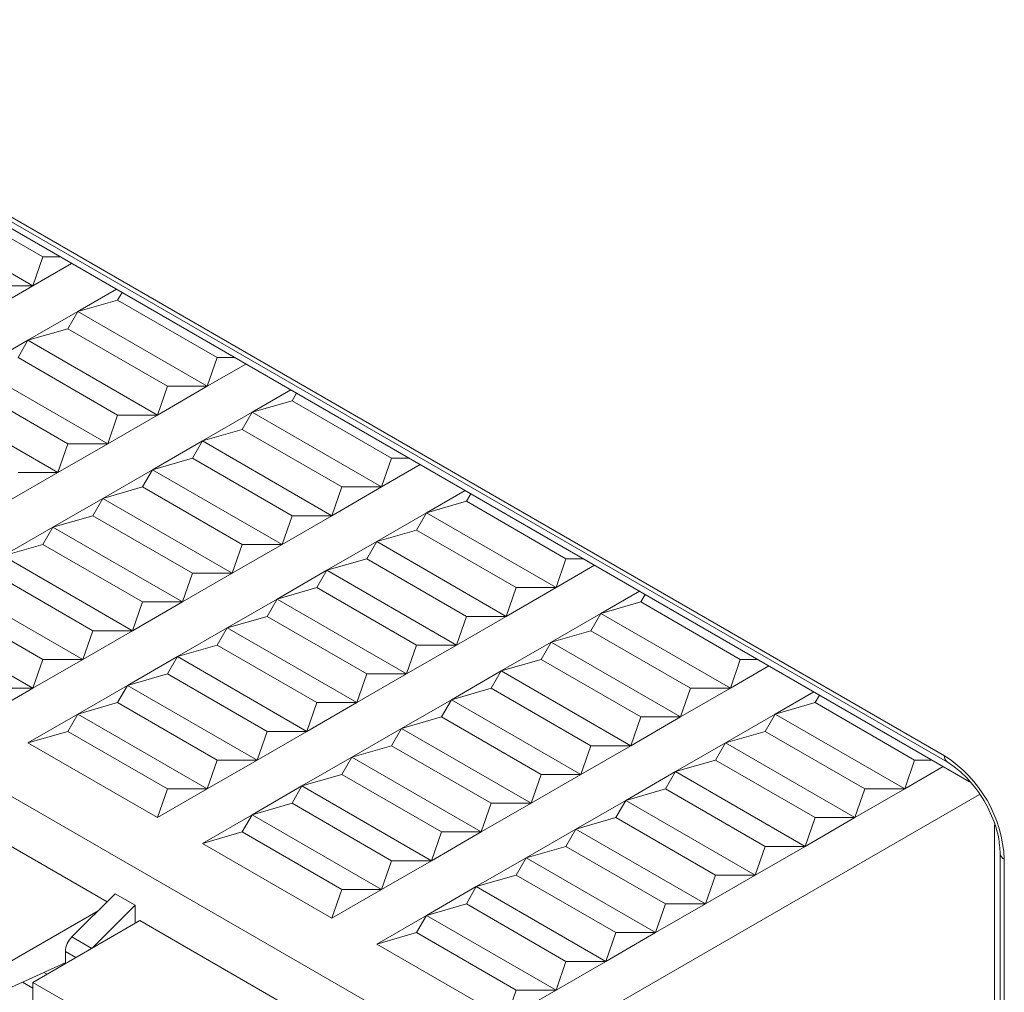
# Model space of a CAD drawing. Header units: millimetres. Extents: x -420 to 420, y -297 to 297.
# Tile 143 of 197: x 236 to 250, y 90 to 104. Entities that reach past the tile are written whole.
import ezdxf

# ---------------------------------------------------------------- set-up
doc = ezdxf.new("R2010")
doc.units = ezdxf.units.MM
doc.header["$MEASUREMENT"] = 0
doc.layers.add('layer 1', color=7, linetype='Continuous')

msp = doc.modelspace()

# ---------------------------------------------------------------- linework, layer by layer
at = {"layer": 'layer 1', "color": 7, "lineweight": 9}
for points in [[(230.7205, 104.338), (230.7205, 104.338), (248.9066, 93.8394), (248.9066, 93.8394)], [(230.7622, 104.2461), (230.7622, 104.2461), (248.9482, 93.7474), (248.9482, 93.7474)], [(231.0756, 103.969), (231.0756, 103.969), (249.2619, 93.4703), (249.2619, 93.4703)], [(234.6276, 101.7748), (234.6276, 101.7748), (236.0485, 100.9546), (236.0485, 100.9546)], [(234.0594, 101.6108), (234.0594, 101.6108), (235.9063, 100.5444), (235.9063, 100.5444)], [(235.9063, 100.5444), (235.9063, 100.5444), (236.0485, 100.9546), (236.0485, 100.9546)], [(236.4569, 100.8623), (236.4569, 100.8623), (235.9063, 100.5444), (235.9063, 100.5444)], [(236.2972, 100.9546), (236.2972, 100.9546), (236.0485, 100.9546), (236.0485, 100.9546)], [(235.9063, 100.5444), (235.9063, 100.5444), (235.1959, 100.1344), (235.1959, 100.1344)], [(235.3381, 100.5444), (235.3381, 100.5444), (235.9063, 100.5444), (235.9063, 100.5444)], [(236.5458, 100.1754), (236.5458, 100.1754), (237.0963, 100.4933), (237.0963, 100.4933)], [(237.1139, 100.3393), (237.1139, 100.3393), (237.1763, 100.4471), (237.1763, 100.4471)], [(237.1139, 100.3393), (237.1139, 100.3393), (236.5458, 100.1754), (236.5458, 100.1754)], [(238.5348, 99.5191), (238.5348, 99.5191), (237.1139, 100.3393), (237.1139, 100.3393)], [(235.8353, 99.7653), (235.8353, 99.7653), (236.5458, 100.1754), (236.5458, 100.1754)], [(236.4037, 99.9292), (236.4037, 99.9292), (236.5458, 100.1754), (236.5458, 100.1754)], [(238.3927, 99.1091), (238.3927, 99.1091), (236.5458, 100.1754), (236.5458, 100.1754)], [(235.8353, 99.7653), (235.8353, 99.7653), (236.4037, 99.9292), (236.4037, 99.9292)], [(237.8244, 99.1091), (237.8244, 99.1091), (236.4037, 99.9292), (236.4037, 99.9292)], [(235.1249, 99.3552), (235.1249, 99.3552), (235.8353, 99.7653), (235.8353, 99.7653)], [(235.6932, 99.5191), (235.6932, 99.5191), (235.8353, 99.7653), (235.8353, 99.7653)], [(237.6824, 98.699), (237.6824, 98.699), (235.8353, 99.7653), (235.8353, 99.7653)], [(242.4776, 89.2871), (242.4776, 89.2871), (224.5045, 99.6628), (224.5045, 99.6628)], [(237.1139, 98.699), (237.1139, 98.699), (235.6932, 99.5191), (235.6932, 99.5191)], [(238.5348, 99.5191), (238.5348, 99.5191), (238.3927, 99.1091), (238.3927, 99.1091)], [(238.9434, 99.427), (238.9434, 99.427), (238.3927, 99.1091), (238.3927, 99.1091)], [(238.7835, 99.5191), (238.7835, 99.5191), (238.5348, 99.5191), (238.5348, 99.5191)], [(236.9719, 98.2889), (236.9719, 98.2889), (235.1249, 99.3552), (235.1249, 99.3552)], [(236.4037, 98.2889), (236.4037, 98.2889), (234.9829, 99.1091), (234.9829, 99.1091)], [(238.3927, 99.1091), (238.3927, 99.1091), (237.6824, 98.699), (237.6824, 98.699)], [(237.8244, 99.1091), (237.8244, 99.1091), (237.6824, 98.699), (237.6824, 98.699)], [(238.3927, 99.1091), (238.3927, 99.1091), (237.8244, 99.1091), (237.8244, 99.1091)], [(239.032, 98.7399), (239.032, 98.7399), (239.5828, 99.0578), (239.5828, 99.0578)], [(239.6625, 99.0118), (239.6625, 99.0118), (239.6005, 98.9041), (239.6005, 98.9041)], [(236.2616, 97.8787), (236.2616, 97.8787), (234.4144, 98.945), (234.4144, 98.945)], [(239.6005, 98.9041), (239.6005, 98.9041), (239.032, 98.7399), (239.032, 98.7399)], [(239.6005, 98.9041), (239.6005, 98.9041), (241.0212, 98.0839), (241.0212, 98.0839)], [(238.3217, 98.3298), (238.3217, 98.3298), (239.032, 98.7399), (239.032, 98.7399)], [(239.032, 98.7399), (239.032, 98.7399), (238.89, 98.494), (238.89, 98.494)], [(239.032, 98.7399), (239.032, 98.7399), (240.8792, 97.6738), (240.8792, 97.6738)], [(237.6824, 98.699), (237.6824, 98.699), (236.9719, 98.2889), (236.9719, 98.2889)], [(237.1139, 98.699), (237.1139, 98.699), (236.9719, 98.2889), (236.9719, 98.2889)], [(237.6824, 98.699), (237.6824, 98.699), (237.1139, 98.699), (237.1139, 98.699)], [(238.89, 98.494), (238.89, 98.494), (238.3217, 98.3298), (238.3217, 98.3298)], [(238.89, 98.494), (238.89, 98.494), (240.3107, 97.6738), (240.3107, 97.6738)], [(237.6112, 97.9197), (237.6112, 97.9197), (238.3217, 98.3298), (238.3217, 98.3298)], [(238.3217, 98.3298), (238.3217, 98.3298), (238.1797, 98.0839), (238.1797, 98.0839)], [(238.3217, 98.3298), (238.3217, 98.3298), (240.1687, 97.2637), (240.1687, 97.2637)], [(236.9719, 98.2889), (236.9719, 98.2889), (236.2616, 97.8787), (236.2616, 97.8787)], [(236.4037, 98.2889), (236.4037, 98.2889), (236.2616, 97.8787), (236.2616, 97.8787)], [(236.9719, 98.2889), (236.9719, 98.2889), (236.4037, 98.2889), (236.4037, 98.2889)], [(238.1797, 98.0839), (238.1797, 98.0839), (237.6112, 97.9197), (237.6112, 97.9197)], [(238.1797, 98.0839), (238.1797, 98.0839), (239.6005, 97.2637), (239.6005, 97.2637)], [(240.8792, 97.6738), (240.8792, 97.6738), (241.0212, 98.0839), (241.0212, 98.0839)], [(241.2701, 98.0839), (241.2701, 98.0839), (241.0212, 98.0839), (241.0212, 98.0839)], [(236.2616, 97.8787), (236.2616, 97.8787), (235.5512, 97.4686), (235.5512, 97.4686)], [(236.2616, 97.8787), (236.2616, 97.8787), (235.6932, 97.8787), (235.6932, 97.8787)], [(236.901, 97.5097), (236.901, 97.5097), (237.6112, 97.9197), (237.6112, 97.9197)], [(237.6112, 97.9197), (237.6112, 97.9197), (237.4692, 97.6738), (237.4692, 97.6738)], [(237.6112, 97.9197), (237.6112, 97.9197), (239.4585, 96.8536), (239.4585, 96.8536)], [(241.4298, 97.9917), (241.4298, 97.9917), (240.8792, 97.6738), (240.8792, 97.6738)], [(237.4692, 97.6738), (237.4692, 97.6738), (236.901, 97.5097), (236.901, 97.5097)], [(237.4692, 97.6738), (237.4692, 97.6738), (238.89, 96.8536), (238.89, 96.8536)], [(240.8792, 97.6738), (240.8792, 97.6738), (240.1687, 97.2637), (240.1687, 97.2637)], [(240.1687, 97.2637), (240.1687, 97.2637), (240.3107, 97.6738), (240.3107, 97.6738)], [(240.3107, 97.6738), (240.3107, 97.6738), (240.8792, 97.6738), (240.8792, 97.6738)], [(241.5185, 97.3047), (241.5185, 97.3047), (242.0691, 97.6225), (242.0691, 97.6225)], [(236.1905, 97.0996), (236.1905, 97.0996), (236.901, 97.5097), (236.901, 97.5097)], [(236.901, 97.5097), (236.901, 97.5097), (236.759, 97.2637), (236.759, 97.2637)], [(236.901, 97.5097), (236.901, 97.5097), (238.748, 96.4435), (238.748, 96.4435)], [(242.0868, 97.4686), (242.0868, 97.4686), (241.5185, 97.3047), (241.5185, 97.3047)], [(242.1491, 97.5763), (242.1491, 97.5763), (242.0868, 97.4686), (242.0868, 97.4686)], [(242.0868, 97.4686), (242.0868, 97.4686), (243.5076, 96.6485), (243.5076, 96.6485)], [(236.759, 97.2637), (236.759, 97.2637), (236.1905, 97.0996), (236.1905, 97.0996)], [(238.1797, 96.4435), (238.1797, 96.4435), (236.759, 97.2637), (236.759, 97.2637)], [(240.1687, 97.2637), (240.1687, 97.2637), (239.4585, 96.8536), (239.4585, 96.8536)], [(239.4585, 96.8536), (239.4585, 96.8536), (239.6005, 97.2637), (239.6005, 97.2637)], [(239.6005, 97.2637), (239.6005, 97.2637), (240.1687, 97.2637), (240.1687, 97.2637)], [(240.8081, 96.8945), (240.8081, 96.8945), (241.5185, 97.3047), (241.5185, 97.3047)], [(241.5185, 97.3047), (241.5185, 97.3047), (241.3765, 97.0585), (241.3765, 97.0585)], [(241.5185, 97.3047), (241.5185, 97.3047), (243.3656, 96.2384), (243.3656, 96.2384)], [(235.4802, 96.6894), (235.4802, 96.6894), (236.1905, 97.0996), (236.1905, 97.0996)], [(236.1905, 97.0996), (236.1905, 97.0996), (236.0485, 96.8536), (236.0485, 96.8536)], [(238.0376, 96.0333), (238.0376, 96.0333), (236.1905, 97.0996), (236.1905, 97.0996)], [(241.3765, 97.0585), (241.3765, 97.0585), (240.8081, 96.8945), (240.8081, 96.8945)], [(241.3765, 97.0585), (241.3765, 97.0585), (242.7973, 96.2384), (242.7973, 96.2384)], [(240.0978, 96.4845), (240.0978, 96.4845), (240.8081, 96.8945), (240.8081, 96.8945)], [(240.8081, 96.8945), (240.8081, 96.8945), (240.666, 96.6485), (240.666, 96.6485)], [(240.8081, 96.8945), (240.8081, 96.8945), (242.6553, 95.8282), (242.6553, 95.8282)], [(236.0485, 96.8536), (236.0485, 96.8536), (235.4802, 96.6894), (235.4802, 96.6894)], [(237.4692, 96.0333), (237.4692, 96.0333), (236.0485, 96.8536), (236.0485, 96.8536)], [(239.4585, 96.8536), (239.4585, 96.8536), (238.748, 96.4435), (238.748, 96.4435)], [(238.748, 96.4435), (238.748, 96.4435), (238.89, 96.8536), (238.89, 96.8536)], [(238.89, 96.8536), (238.89, 96.8536), (239.4585, 96.8536), (239.4585, 96.8536)], [(237.3271, 95.6233), (237.3271, 95.6233), (235.4802, 96.6894), (235.4802, 96.6894)], [(240.666, 96.6485), (240.666, 96.6485), (240.0978, 96.4845), (240.0978, 96.4845)], [(240.666, 96.6485), (240.666, 96.6485), (242.0868, 95.8282), (242.0868, 95.8282)], [(243.5076, 96.6485), (243.5076, 96.6485), (243.3656, 96.2384), (243.3656, 96.2384)], [(243.5076, 96.6485), (243.5076, 96.6485), (243.7564, 96.6485), (243.7564, 96.6485)], [(239.3873, 96.0744), (239.3873, 96.0744), (240.0978, 96.4845), (240.0978, 96.4845)], [(240.0978, 96.4845), (240.0978, 96.4845), (239.9558, 96.2384), (239.9558, 96.2384)], [(240.0978, 96.4845), (240.0978, 96.4845), (241.9448, 95.4181), (241.9448, 95.4181)], [(243.9161, 96.5562), (243.9161, 96.5562), (243.3656, 96.2384), (243.3656, 96.2384)], [(236.759, 95.6233), (236.759, 95.6233), (235.3381, 96.4435), (235.3381, 96.4435)], [(238.748, 96.4435), (238.748, 96.4435), (238.0376, 96.0333), (238.0376, 96.0333)], [(238.0376, 96.0333), (238.0376, 96.0333), (238.1797, 96.4435), (238.1797, 96.4435)], [(238.1797, 96.4435), (238.1797, 96.4435), (238.748, 96.4435), (238.748, 96.4435)], [(236.6168, 95.2132), (236.6168, 95.2132), (234.7697, 96.2793), (234.7697, 96.2793)], [(239.9558, 96.2384), (239.9558, 96.2384), (239.3873, 96.0744), (239.3873, 96.0744)], [(239.9558, 96.2384), (239.9558, 96.2384), (241.3765, 95.4181), (241.3765, 95.4181)], [(243.3656, 96.2384), (243.3656, 96.2384), (242.6553, 95.8282), (242.6553, 95.8282)], [(242.6553, 95.8282), (242.6553, 95.8282), (242.7973, 96.2384), (242.7973, 96.2384)], [(242.7973, 96.2384), (242.7973, 96.2384), (243.3656, 96.2384), (243.3656, 96.2384)], [(238.677, 95.6643), (238.677, 95.6643), (239.3873, 96.0744), (239.3873, 96.0744)], [(239.3873, 96.0744), (239.3873, 96.0744), (239.2453, 95.8282), (239.2453, 95.8282)], [(239.3873, 96.0744), (239.3873, 96.0744), (241.2342, 95.008), (241.2342, 95.008)], [(244.0049, 95.8692), (244.0049, 95.8692), (244.5554, 96.1871), (244.5554, 96.1871)], [(244.5734, 96.0333), (244.5734, 96.0333), (244.6354, 96.1411), (244.6354, 96.1411)], [(236.0485, 95.2132), (236.0485, 95.2132), (234.6276, 96.0333), (234.6276, 96.0333)], [(238.0376, 96.0333), (238.0376, 96.0333), (237.3271, 95.6233), (237.3271, 95.6233)], [(237.3271, 95.6233), (237.3271, 95.6233), (237.4692, 96.0333), (237.4692, 96.0333)], [(237.4692, 96.0333), (237.4692, 96.0333), (238.0376, 96.0333), (238.0376, 96.0333)], [(244.5734, 96.0333), (244.5734, 96.0333), (244.0049, 95.8692), (244.0049, 95.8692)], [(245.9941, 95.2132), (245.9941, 95.2132), (244.5734, 96.0333), (244.5734, 96.0333)], [(235.9063, 94.8031), (235.9063, 94.8031), (234.0594, 95.8692), (234.0594, 95.8692)], [(239.2453, 95.8282), (239.2453, 95.8282), (238.677, 95.6643), (238.677, 95.6643)], [(239.2453, 95.8282), (239.2453, 95.8282), (240.666, 95.008), (240.666, 95.008)], [(242.6553, 95.8282), (242.6553, 95.8282), (241.9448, 95.4181), (241.9448, 95.4181)], [(241.9448, 95.4181), (241.9448, 95.4181), (242.0868, 95.8282), (242.0868, 95.8282)], [(242.0868, 95.8282), (242.0868, 95.8282), (242.6553, 95.8282), (242.6553, 95.8282)], [(243.2946, 95.4591), (243.2946, 95.4591), (244.0049, 95.8692), (244.0049, 95.8692)], [(243.8629, 95.6233), (243.8629, 95.6233), (244.0049, 95.8692), (244.0049, 95.8692)], [(245.8519, 94.8031), (245.8519, 94.8031), (244.0049, 95.8692), (244.0049, 95.8692)], [(237.9665, 95.2542), (237.9665, 95.2542), (238.677, 95.6643), (238.677, 95.6643)], [(238.677, 95.6643), (238.677, 95.6643), (238.5348, 95.4181), (238.5348, 95.4181)], [(240.5239, 94.598), (240.5239, 94.598), (238.677, 95.6643), (238.677, 95.6643)], [(237.3271, 95.6233), (237.3271, 95.6233), (236.6168, 95.2132), (236.6168, 95.2132)], [(236.6168, 95.2132), (236.6168, 95.2132), (236.759, 95.6233), (236.759, 95.6233)], [(236.759, 95.6233), (236.759, 95.6233), (237.3271, 95.6233), (237.3271, 95.6233)], [(243.2946, 95.4591), (243.2946, 95.4591), (243.8629, 95.6233), (243.8629, 95.6233)], [(245.2836, 94.8031), (245.2836, 94.8031), (243.8629, 95.6233), (243.8629, 95.6233)], [(238.5348, 95.4181), (238.5348, 95.4181), (237.9665, 95.2542), (237.9665, 95.2542)], [(239.9558, 94.598), (239.9558, 94.598), (238.5348, 95.4181), (238.5348, 95.4181)], [(241.9448, 95.4181), (241.9448, 95.4181), (241.2342, 95.008), (241.2342, 95.008)], [(241.2342, 95.008), (241.2342, 95.008), (241.3765, 95.4181), (241.3765, 95.4181)], [(241.3765, 95.4181), (241.3765, 95.4181), (241.9448, 95.4181), (241.9448, 95.4181)], [(242.5841, 95.0491), (242.5841, 95.0491), (243.2946, 95.4591), (243.2946, 95.4591)], [(243.1524, 95.2132), (243.1524, 95.2132), (243.2946, 95.4591), (243.2946, 95.4591)], [(245.1415, 94.393), (245.1415, 94.393), (243.2946, 95.4591), (243.2946, 95.4591)], [(236.6168, 95.2132), (236.6168, 95.2132), (235.9063, 94.8031), (235.9063, 94.8031)], [(235.9063, 94.8031), (235.9063, 94.8031), (236.0485, 95.2132), (236.0485, 95.2132)], [(236.0485, 95.2132), (236.0485, 95.2132), (236.6168, 95.2132), (236.6168, 95.2132)], [(237.2563, 94.8441), (237.2563, 94.8441), (237.9665, 95.2542), (237.9665, 95.2542)], [(237.9665, 95.2542), (237.9665, 95.2542), (237.8244, 95.008), (237.8244, 95.008)], [(239.8134, 94.1879), (239.8134, 94.1879), (237.9665, 95.2542), (237.9665, 95.2542)], [(242.5841, 95.0491), (242.5841, 95.0491), (243.1524, 95.2132), (243.1524, 95.2132)], [(244.5734, 94.393), (244.5734, 94.393), (243.1524, 95.2132), (243.1524, 95.2132)], [(245.9941, 95.2132), (245.9941, 95.2132), (245.8519, 94.8031), (245.8519, 94.8031)], [(246.2426, 95.2132), (246.2426, 95.2132), (245.9941, 95.2132), (245.9941, 95.2132)], [(246.4025, 95.121), (246.4025, 95.121), (245.8519, 94.8031), (245.8519, 94.8031)], [(237.8244, 95.008), (237.8244, 95.008), (237.2563, 94.8441), (237.2563, 94.8441)], [(239.2453, 94.1879), (239.2453, 94.1879), (237.8244, 95.008), (237.8244, 95.008)], [(241.2342, 95.008), (241.2342, 95.008), (240.5239, 94.598), (240.5239, 94.598)], [(240.5239, 94.598), (240.5239, 94.598), (240.666, 95.008), (240.666, 95.008)], [(240.666, 95.008), (240.666, 95.008), (241.2342, 95.008), (241.2342, 95.008)], [(241.8736, 94.639), (241.8736, 94.639), (242.5841, 95.0491), (242.5841, 95.0491)], [(242.442, 94.8031), (242.442, 94.8031), (242.5841, 95.0491), (242.5841, 95.0491)], [(244.431, 93.9829), (244.431, 93.9829), (242.5841, 95.0491), (242.5841, 95.0491)], [(235.9063, 94.8031), (235.9063, 94.8031), (235.1959, 94.393), (235.1959, 94.393)], [(235.9063, 94.8031), (235.9063, 94.8031), (235.3381, 94.8031), (235.3381, 94.8031)], [(236.5458, 94.4339), (236.5458, 94.4339), (237.2563, 94.8441), (237.2563, 94.8441)], [(237.2563, 94.8441), (237.2563, 94.8441), (237.1139, 94.598), (237.1139, 94.598)], [(239.1032, 93.7778), (239.1032, 93.7778), (237.2563, 94.8441), (237.2563, 94.8441)], [(241.8736, 94.639), (241.8736, 94.639), (242.442, 94.8031), (242.442, 94.8031)], [(243.8629, 93.9829), (243.8629, 93.9829), (242.442, 94.8031), (242.442, 94.8031)], [(245.8519, 94.8031), (245.8519, 94.8031), (245.1415, 94.393), (245.1415, 94.393)], [(245.2836, 94.8031), (245.2836, 94.8031), (245.1415, 94.393), (245.1415, 94.393)], [(245.8519, 94.8031), (245.8519, 94.8031), (245.2836, 94.8031), (245.2836, 94.8031)], [(246.4912, 94.4339), (246.4912, 94.4339), (247.042, 94.7518), (247.042, 94.7518)], [(247.0597, 94.598), (247.0597, 94.598), (247.1217, 94.7056), (247.1217, 94.7056)], [(237.1139, 94.598), (237.1139, 94.598), (236.5458, 94.4339), (236.5458, 94.4339)], [(238.5348, 93.7778), (238.5348, 93.7778), (237.1139, 94.598), (237.1139, 94.598)], [(240.5239, 94.598), (240.5239, 94.598), (239.8134, 94.1879), (239.8134, 94.1879)], [(239.8134, 94.1879), (239.8134, 94.1879), (239.9558, 94.598), (239.9558, 94.598)], [(239.9558, 94.598), (239.9558, 94.598), (240.5239, 94.598), (240.5239, 94.598)], [(241.1634, 94.2288), (241.1634, 94.2288), (241.8736, 94.639), (241.8736, 94.639)], [(241.7315, 94.393), (241.7315, 94.393), (241.8736, 94.639), (241.8736, 94.639)], [(243.7207, 93.5728), (243.7207, 93.5728), (241.8736, 94.639), (241.8736, 94.639)], [(247.0597, 94.598), (247.0597, 94.598), (246.4912, 94.4339), (246.4912, 94.4339)], [(248.4804, 93.7778), (248.4804, 93.7778), (247.0597, 94.598), (247.0597, 94.598)], [(235.8353, 94.0239), (235.8353, 94.0239), (236.5458, 94.4339), (236.5458, 94.4339)], [(236.5458, 94.4339), (236.5458, 94.4339), (236.4037, 94.1879), (236.4037, 94.1879)], [(238.3927, 93.3676), (238.3927, 93.3676), (236.5458, 94.4339), (236.5458, 94.4339)], [(241.1634, 94.2288), (241.1634, 94.2288), (241.7315, 94.393), (241.7315, 94.393)], [(241.7315, 94.393), (241.7315, 94.393), (243.1524, 93.5728), (243.1524, 93.5728)], [(245.1415, 94.393), (245.1415, 94.393), (244.431, 93.9829), (244.431, 93.9829)], [(244.5734, 94.393), (244.5734, 94.393), (244.431, 93.9829), (244.431, 93.9829)], [(245.1415, 94.393), (245.1415, 94.393), (244.5734, 94.393), (244.5734, 94.393)], [(245.7809, 94.0239), (245.7809, 94.0239), (246.4912, 94.4339), (246.4912, 94.4339)], [(246.3492, 94.1879), (246.3492, 94.1879), (246.4912, 94.4339), (246.4912, 94.4339)], [(248.3383, 93.3676), (248.3383, 93.3676), (246.4912, 94.4339), (246.4912, 94.4339)], [(240.4529, 93.8187), (240.4529, 93.8187), (241.1634, 94.2288), (241.1634, 94.2288)], [(241.0212, 93.9829), (241.0212, 93.9829), (241.1634, 94.2288), (241.1634, 94.2288)], [(241.1634, 94.2288), (241.1634, 94.2288), (243.0103, 93.1627), (243.0103, 93.1627)], [(236.4037, 94.1879), (236.4037, 94.1879), (235.8353, 94.0239), (235.8353, 94.0239)], [(237.8244, 93.3676), (237.8244, 93.3676), (236.4037, 94.1879), (236.4037, 94.1879)], [(239.8134, 94.1879), (239.8134, 94.1879), (239.1032, 93.7778), (239.1032, 93.7778)], [(239.1032, 93.7778), (239.1032, 93.7778), (239.2453, 94.1879), (239.2453, 94.1879)], [(239.2453, 94.1879), (239.2453, 94.1879), (239.8134, 94.1879), (239.8134, 94.1879)], [(245.7809, 94.0239), (245.7809, 94.0239), (246.3492, 94.1879), (246.3492, 94.1879)], [(247.77, 93.3676), (247.77, 93.3676), (246.3492, 94.1879), (246.3492, 94.1879)], [(237.6824, 92.9575), (237.6824, 92.9575), (235.8353, 94.0239), (235.8353, 94.0239)], [(240.4529, 93.8187), (240.4529, 93.8187), (241.0212, 93.9829), (241.0212, 93.9829)], [(241.0212, 93.9829), (241.0212, 93.9829), (242.442, 93.1627), (242.442, 93.1627)], [(244.431, 93.9829), (244.431, 93.9829), (243.7207, 93.5728), (243.7207, 93.5728)], [(243.8629, 93.9829), (243.8629, 93.9829), (243.7207, 93.5728), (243.7207, 93.5728)], [(244.431, 93.9829), (244.431, 93.9829), (243.8629, 93.9829), (243.8629, 93.9829)], [(245.0704, 93.6138), (245.0704, 93.6138), (245.7809, 94.0239), (245.7809, 94.0239)], [(245.6388, 93.7778), (245.6388, 93.7778), (245.7809, 94.0239), (245.7809, 94.0239)], [(247.6278, 92.9575), (247.6278, 92.9575), (245.7809, 94.0239), (245.7809, 94.0239)], [(239.7426, 93.4086), (239.7426, 93.4086), (240.4529, 93.8187), (240.4529, 93.8187)], [(240.3107, 93.5728), (240.3107, 93.5728), (240.4529, 93.8187), (240.4529, 93.8187)], [(240.4529, 93.8187), (240.4529, 93.8187), (242.3, 92.7526), (242.3, 92.7526)], [(248.9066, 93.8394), (248.9032, 93.8034), (248.919, 93.7686), (248.9482, 93.7474)], [(249.7591, 92.363), (249.7318, 92.9643), (249.4137, 93.5149), (248.9066, 93.8394)], [(239.1032, 93.7778), (239.1032, 93.7778), (238.3927, 93.3676), (238.3927, 93.3676)], [(238.3927, 93.3676), (238.3927, 93.3676), (238.5348, 93.7778), (238.5348, 93.7778)], [(238.5348, 93.7778), (238.5348, 93.7778), (239.1032, 93.7778), (239.1032, 93.7778)], [(245.0704, 93.6138), (245.0704, 93.6138), (245.6388, 93.7778), (245.6388, 93.7778)], [(247.0597, 92.9575), (247.0597, 92.9575), (245.6388, 93.7778), (245.6388, 93.7778)], [(248.3383, 93.3676), (248.3383, 93.3676), (248.4804, 93.7778), (248.4804, 93.7778)], [(248.8889, 93.6855), (248.8889, 93.6855), (248.3383, 93.3676), (248.3383, 93.3676)], [(248.7292, 93.7778), (248.7292, 93.7778), (248.4804, 93.7778), (248.4804, 93.7778)], [(239.7426, 93.4086), (239.7426, 93.4086), (240.3107, 93.5728), (240.3107, 93.5728)], [(240.3107, 93.5728), (240.3107, 93.5728), (241.7315, 92.7526), (241.7315, 92.7526)], [(243.7207, 93.5728), (243.7207, 93.5728), (243.0103, 93.1627), (243.0103, 93.1627)], [(243.1524, 93.5728), (243.1524, 93.5728), (243.0103, 93.1627), (243.0103, 93.1627)], [(243.7207, 93.5728), (243.7207, 93.5728), (243.1524, 93.5728), (243.1524, 93.5728)], [(244.3602, 93.2037), (244.3602, 93.2037), (245.0704, 93.6138), (245.0704, 93.6138)], [(244.9283, 93.3676), (244.9283, 93.3676), (245.0704, 93.6138), (245.0704, 93.6138)], [(246.9176, 92.5474), (246.9176, 92.5474), (245.0704, 93.6138), (245.0704, 93.6138)], [(239.032, 92.9986), (239.032, 92.9986), (239.7426, 93.4086), (239.7426, 93.4086)], [(239.6005, 93.1627), (239.6005, 93.1627), (239.7426, 93.4086), (239.7426, 93.4086)], [(239.7426, 93.4086), (239.7426, 93.4086), (241.5895, 92.3423), (241.5895, 92.3423)], [(238.3927, 93.3676), (238.3927, 93.3676), (237.6824, 92.9575), (237.6824, 92.9575)], [(237.6824, 92.9575), (237.6824, 92.9575), (237.8244, 93.3676), (237.8244, 93.3676)], [(238.3927, 93.3676), (238.3927, 93.3676), (237.8244, 93.3676), (237.8244, 93.3676)], [(249.4065, 93.2871), (249.4065, 93.2871), (242.4776, 89.2871), (242.4776, 89.2871)], [(244.3602, 93.2037), (244.3602, 93.2037), (244.9283, 93.3676), (244.9283, 93.3676)], [(246.3492, 92.5474), (246.3492, 92.5474), (244.9283, 93.3676), (244.9283, 93.3676)], [(248.3383, 93.3676), (248.3383, 93.3676), (247.6278, 92.9575), (247.6278, 92.9575)], [(247.77, 93.3676), (247.77, 93.3676), (247.6278, 92.9575), (247.6278, 92.9575)], [(248.3383, 93.3676), (248.3383, 93.3676), (247.77, 93.3676), (247.77, 93.3676)], [(239.032, 92.9986), (239.032, 92.9986), (239.6005, 93.1627), (239.6005, 93.1627)], [(239.6005, 93.1627), (239.6005, 93.1627), (241.0212, 92.3425), (241.0212, 92.3425)], [(243.0103, 93.1627), (243.0103, 93.1627), (242.3, 92.7526), (242.3, 92.7526)], [(242.442, 93.1627), (242.442, 93.1627), (242.3, 92.7526), (242.3, 92.7526)], [(243.0103, 93.1627), (243.0103, 93.1627), (242.442, 93.1627), (242.442, 93.1627)], [(243.6497, 92.7936), (243.6497, 92.7936), (244.3602, 93.2037), (244.3602, 93.2037)], [(244.2181, 92.9575), (244.2181, 92.9575), (244.3602, 93.2037), (244.3602, 93.2037)], [(246.2071, 92.1374), (246.2071, 92.1374), (244.3602, 93.2037), (244.3602, 93.2037)], [(238.3217, 92.5885), (238.3217, 92.5885), (239.032, 92.9986), (239.032, 92.9986)], [(239.032, 92.9986), (239.032, 92.9986), (238.89, 92.7526), (238.89, 92.7526)], [(239.032, 92.9986), (239.032, 92.9986), (240.8792, 91.9322), (240.8792, 91.9322)], [(234.9437, 92.9236), (234.9437, 92.9236), (236.9644, 91.757), (236.9644, 91.757)], [(243.6497, 92.7936), (243.6497, 92.7936), (244.2181, 92.9575), (244.2181, 92.9575)], [(245.6388, 92.1374), (245.6388, 92.1374), (244.2181, 92.9575), (244.2181, 92.9575)], [(247.6278, 92.9575), (247.6278, 92.9575), (246.9176, 92.5474), (246.9176, 92.5474)], [(247.0597, 92.9575), (247.0597, 92.9575), (246.9176, 92.5474), (246.9176, 92.5474)], [(247.6278, 92.9575), (247.6278, 92.9575), (247.0597, 92.9575), (247.0597, 92.9575)], [(249.6171, 92.8551), (249.6171, 92.8551), (249.6171, 82.1907), (249.6171, 82.1907)], [(238.3217, 92.5885), (238.3217, 92.5885), (238.89, 92.7526), (238.89, 92.7526)], [(238.89, 92.7526), (238.89, 92.7526), (240.3107, 91.9324), (240.3107, 91.9324)], [(242.3, 92.7526), (242.3, 92.7526), (241.5895, 92.3423), (241.5895, 92.3423)], [(241.7315, 92.7526), (241.7315, 92.7526), (241.5895, 92.3423), (241.5895, 92.3423)], [(242.3, 92.7526), (242.3, 92.7526), (241.7315, 92.7526), (241.7315, 92.7526)], [(242.9393, 92.3835), (242.9393, 92.3835), (243.6497, 92.7936), (243.6497, 92.7936)], [(243.5076, 92.5474), (243.5076, 92.5474), (243.6497, 92.7936), (243.6497, 92.7936)], [(243.6497, 92.7936), (243.6497, 92.7936), (245.4968, 91.7273), (245.4968, 91.7273)], [(240.1687, 91.5221), (240.1687, 91.5221), (238.3217, 92.5885), (238.3217, 92.5885)], [(242.9393, 92.3835), (242.9393, 92.3835), (243.5076, 92.5474), (243.5076, 92.5474)], [(243.5076, 92.5474), (243.5076, 92.5474), (244.9283, 91.7273), (244.9283, 91.7273)], [(246.9176, 92.5474), (246.9176, 92.5474), (246.2071, 92.1374), (246.2071, 92.1374)], [(246.3492, 92.5474), (246.3492, 92.5474), (246.2071, 92.1374), (246.2071, 92.1374)], [(246.9176, 92.5474), (246.9176, 92.5474), (246.3492, 92.5474), (246.3492, 92.5474)], [(249.7002, 92.4458), (249.7024, 92.4092), (249.7252, 92.377), (249.7591, 92.363)], [(249.7002, 92.4449), (249.7002, 92.4449), (249.7002, 81.7805), (249.7002, 81.7805)], [(241.0212, 92.3425), (241.0212, 92.3425), (240.8792, 91.9322), (240.8792, 91.9322)], [(241.5895, 92.3423), (241.5895, 92.3423), (240.8792, 91.9322), (240.8792, 91.9322)], [(241.5895, 92.3423), (241.5895, 92.3423), (241.0212, 92.3425), (241.0212, 92.3425)], [(242.2288, 91.9733), (242.2288, 91.9733), (242.9393, 92.3835), (242.9393, 92.3835)], [(242.7973, 92.1374), (242.7973, 92.1374), (242.9393, 92.3835), (242.9393, 92.3835)], [(242.9393, 92.3835), (242.9393, 92.3835), (244.7863, 91.3172), (244.7863, 91.3172)], [(249.7591, 92.363), (249.7591, 92.363), (249.7591, 81.6984), (249.7591, 81.6984)], [(242.2288, 91.9733), (242.2288, 91.9733), (242.7973, 92.1374), (242.7973, 92.1374)], [(242.7973, 92.1374), (242.7973, 92.1374), (244.2181, 91.3172), (244.2181, 91.3172)], [(246.2071, 92.1374), (246.2071, 92.1374), (245.4968, 91.7273), (245.4968, 91.7273)], [(245.6388, 92.1374), (245.6388, 92.1374), (245.4968, 91.7273), (245.4968, 91.7273)], [(246.2071, 92.1374), (246.2071, 92.1374), (245.6388, 92.1374), (245.6388, 92.1374)], [(237.0786, 91.8707), (237.0786, 91.8707), (236.4615, 91.2553), (236.4615, 91.2553)], [(237.0786, 91.8707), (237.0786, 91.8707), (237.3627, 91.7066), (237.3627, 91.7066)], [(240.3107, 91.9324), (240.3107, 91.9324), (240.1687, 91.5221), (240.1687, 91.5221)], [(240.8792, 91.9322), (240.8792, 91.9322), (240.1687, 91.5221), (240.1687, 91.5221)], [(240.8792, 91.9322), (240.8792, 91.9322), (240.3107, 91.9324), (240.3107, 91.9324)], [(241.5185, 91.5633), (241.5185, 91.5633), (242.2288, 91.9733), (242.2288, 91.9733)], [(242.0868, 91.7273), (242.0868, 91.7273), (242.2288, 91.9733), (242.2288, 91.9733)], [(242.2288, 91.9733), (242.2288, 91.9733), (244.076, 90.907), (244.076, 90.907)], [(237.3627, 91.7066), (237.3627, 91.7066), (236.7503, 91.0958), (236.7503, 91.0958)], [(237.3627, 91.7066), (237.3627, 91.7066), (237.3627, 91.4492), (237.3627, 91.4492)], [(241.5185, 91.5633), (241.5185, 91.5633), (242.0868, 91.7273), (242.0868, 91.7273)], [(242.0868, 91.7273), (242.0868, 91.7273), (243.5076, 90.907), (243.5076, 90.907)], [(245.4968, 91.7273), (245.4968, 91.7273), (244.7863, 91.3172), (244.7863, 91.3172)], [(244.9283, 91.7273), (244.9283, 91.7273), (244.7863, 91.3172), (244.7863, 91.3172)], [(245.4968, 91.7273), (245.4968, 91.7273), (244.9283, 91.7273), (244.9283, 91.7273)], [(235.4836, 90.8484), (235.4836, 90.8484), (236.8368, 91.6296), (236.8368, 91.6296)], [(240.8081, 91.1532), (240.8081, 91.1532), (241.5185, 91.5633), (241.5185, 91.5633)], [(241.3765, 91.3172), (241.3765, 91.3172), (241.5185, 91.5633), (241.5185, 91.5633)], [(241.5185, 91.5633), (241.5185, 91.5633), (243.3656, 90.4969), (243.3656, 90.4969)], [(235.9027, 90.6065), (235.9027, 90.6065), (237.4302, 91.4881), (237.4302, 91.4881)], [(237.4302, 91.4881), (237.4302, 91.4881), (239.451, 90.3216), (239.451, 90.3216)], [(241.3765, 91.3172), (241.3765, 91.3172), (240.8081, 91.1532), (240.8081, 91.1532)], [(241.3765, 91.3172), (241.3765, 91.3172), (242.7973, 90.4969), (242.7973, 90.4969)], [(244.7863, 91.3172), (244.7863, 91.3172), (244.076, 90.907), (244.076, 90.907)], [(244.2181, 91.3172), (244.2181, 91.3172), (244.076, 90.907), (244.076, 90.907)], [(244.7863, 91.3172), (244.7863, 91.3172), (244.2181, 91.3172), (244.2181, 91.3172)], [(236.4615, 91.2553), (236.4055, 91.2), (236.3721, 91.1259), (236.3681, 91.0471)], [(236.4615, 91.2553), (236.4615, 91.2553), (236.7441, 91.0921), (236.7441, 91.0921)], [(242.6553, 90.0868), (242.6553, 90.0868), (240.8081, 91.1532), (240.8081, 91.1532)], [(236.3681, 91.0471), (236.3681, 91.0471), (236.3681, 90.8751), (236.3681, 90.8751)], [(236.5172, 90.9611), (236.5172, 90.9611), (236.3681, 91.0471), (236.3681, 91.0471)], [(236.3631, 90.8885), (236.3631, 90.8885), (235.5487, 90.5174), (235.5487, 90.5174)], [(236.3631, 90.8721), (236.3631, 90.8721), (236.3472, 90.8814), (236.3472, 90.8814)], [(244.076, 90.907), (244.076, 90.907), (243.3656, 90.4969), (243.3656, 90.4969)], [(243.5076, 90.907), (243.5076, 90.907), (243.3656, 90.4969), (243.3656, 90.4969)], [(244.076, 90.907), (244.076, 90.907), (243.5076, 90.907), (243.5076, 90.907)], [(236.0609, 90.7509), (236.0609, 90.7509), (236.1069, 90.7244), (236.1069, 90.7244)], [(235.9027, 90.5256), (235.9027, 90.5256), (235.7547, 90.6113), (235.7547, 90.6113)], [(235.9027, 90.6065), (235.9027, 90.6065), (235.9027, 90.3214), (235.9027, 90.3214)], [(237.9702, 89.4131), (237.9702, 89.4131), (235.9027, 90.6065), (235.9027, 90.6065)], [(243.3656, 90.4969), (243.3656, 90.4969), (242.6553, 90.0868), (242.6553, 90.0868)], [(242.7973, 90.4969), (242.7973, 90.4969), (242.6553, 90.0868), (242.6553, 90.0868)], [(242.7973, 90.4969), (242.7973, 90.4969), (243.3656, 90.4969), (243.3656, 90.4969)]]:
    msp.add_open_spline(points, degree=3, dxfattribs=at)
msp.add_open_spline([(248.9482, 93.7474), (249.0106, 93.706), (249.0729, 93.6644), (249.1348, 93.6114), (249.1348, 93.6114), (249.216, 93.5414), (249.296, 93.4516), (249.3675, 93.3536), (249.3675, 93.3536), (249.4415, 93.2521), (249.5062, 93.1416), (249.5588, 93.0273), (249.5588, 93.0273), (249.6119, 92.912), (249.6525, 92.7927), (249.6739, 92.6831), (249.6739, 92.6831), (249.69, 92.6001), (249.6953, 92.5226), (249.7002, 92.4449)], degree=3, knots=[0, 0, 0, 0, 0.1666667, 0.1666667, 0.1666667, 0.1666667, 0.3333333, 0.3333333, 0.3333333, 0.3333333, 0.5, 0.5, 0.5, 0.5, 0.6666667, 0.6666667, 0.6666667, 0.6666667, 1, 1, 1, 1], dxfattribs=at)

doc.saveas('drawing.dxf')
